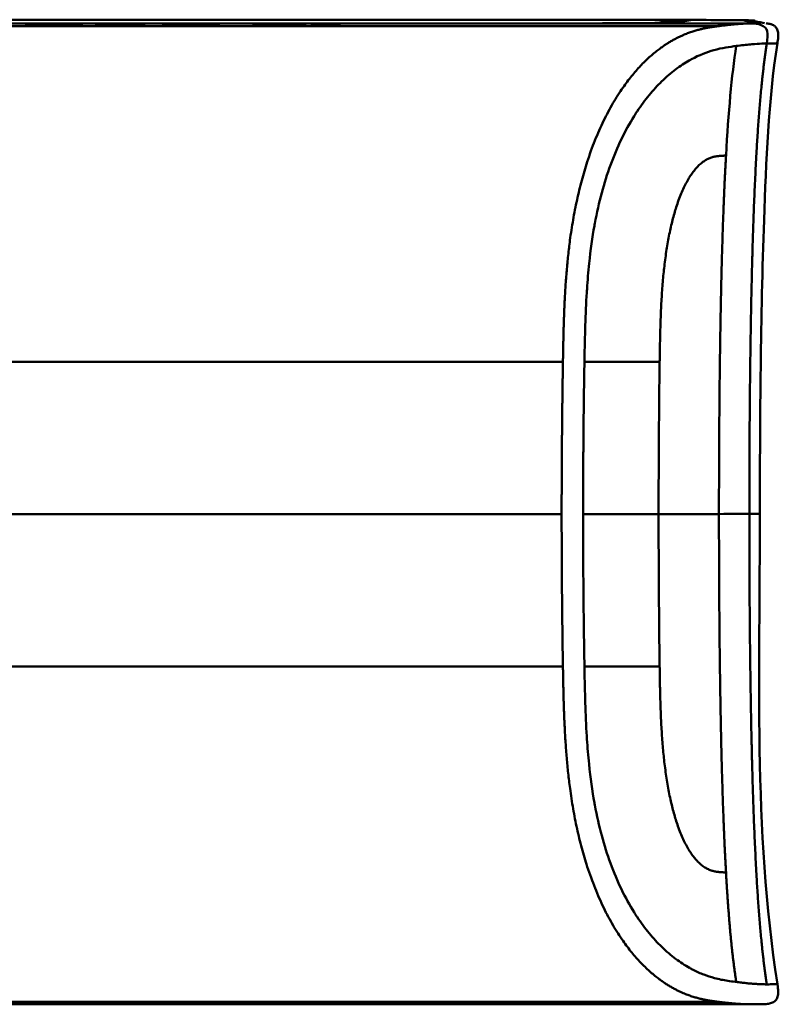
# Model space of a CAD drawing. Header units: millimetres. Extents: x 20 to 833, y 20 to 574.
# Tile 14 of 17: x 431 to 454, y 379 to 409. Entities that reach past the tile are written whole.
import ezdxf

# ---------------------------------------------------------------- set-up
doc = ezdxf.new("R2010")
doc.units = ezdxf.units.MM
doc.header["$LTSCALE"] = 2
doc.layers.add('Sichtbare Kanten(DIN)', color=7, linetype='Continuous', lineweight=50)
doc.layers.add('Sichtbare tangentiale Kanten(DIN)', color=7, linetype='Continuous', lineweight=50)

msp = doc.modelspace()

# ---------------------------------------------------------------- linework, layer by layer
at = {"layer": 'Sichtbare Kanten(DIN)'}
for p, q in [((412.507, 409.01), (441.969, 409.01)), ((431.899, 408.983), (431.892, 408.983)), ((433.153, 408.982), (433.153, 408.986)), ((433.153, 408.986), (434.645, 408.986)), ((433.153, 408.986), (433.153, 408.982)), ((434.367, 408.982), (433.153, 408.982)), ((434.367, 408.971), (434.367, 408.982)), ((434.367, 408.982), (434.367, 408.952)), ((434.645, 408.986), (434.644, 408.952)), ((435.228, 408.952), (435.23, 408.986)), ((435.23, 408.986), (435.508, 408.986)), ((435.23, 408.986), (435.23, 408.952)), ((435.508, 408.986), (435.507, 408.971)), ((436.655, 408.971), (436.656, 408.986)), ((436.656, 408.986), (436.934, 408.986)), ((436.656, 408.986), (436.656, 408.952)), ((436.934, 408.986), (436.932, 408.952)), ((437.996, 408.951), (437.998, 408.987)), ((437.998, 408.987), (439.571, 408.993)), ((437.998, 408.987), (437.998, 408.951)), ((439.571, 408.993), (439.568, 408.946)), ((439.779, 408.951), (439.781, 408.987)), ((439.781, 408.987), (440.622, 408.987)), ((439.781, 408.987), (439.781, 408.951)), ((440.622, 408.987), (440.621, 408.951)), ((452.223, 409.01), (452.223, 408.929)), ((412.507, 408.929), (452.223, 408.929)), ((431.042, 408.952), (431.043, 408.972)), ((431.32, 408.952), (431.042, 408.952)), ((431.321, 408.972), (431.32, 408.952)), ((432.468, 408.952), (432.469, 408.972)), ((432.746, 408.952), (432.468, 408.952)), ((432.469, 408.972), (432.469, 408.952)), ((432.746, 408.972), (432.746, 408.952)), ((433.166, 408.952), (433.167, 408.956)), ((434.644, 408.952), (433.166, 408.952)), ((433.167, 408.956), (434.366, 408.956)), ((433.167, 408.956), (433.167, 408.952)), ((433.3, 408.967), (433.3, 408.971)), ((433.3, 408.971), (434.367, 408.971)), ((433.3, 408.971), (433.3, 408.967)), ((434.366, 408.967), (433.3, 408.967)), ((434.366, 408.956), (434.366, 408.967)), ((434.366, 408.967), (434.366, 408.952)), ((434.366, 408.956), (434.366, 408.952)), ((434.367, 408.971), (434.367, 408.952)), ((435.506, 408.952), (435.228, 408.952)), ((435.507, 408.967), (435.506, 408.952)), ((435.507, 408.971), (436.655, 408.971)), ((435.507, 408.971), (435.507, 408.967)), ((436.655, 408.967), (435.507, 408.967)), ((436.654, 408.952), (436.655, 408.967)), ((436.932, 408.952), (436.654, 408.952)), ((436.655, 408.971), (436.655, 408.952)), ((436.655, 408.967), (436.655, 408.952)), ((439.568, 408.946), (437.996, 408.951)), ((440.621, 408.951), (439.779, 408.951)), ((412.507, 379.01), (453.158, 379.01)), ((431.043, 379.04), (431.32, 379.04)), ((431.32, 379.04), (431.32, 379.021)), ((432.464, 379.021), (432.464, 379.04)), ((432.464, 379.04), (432.741, 379.04)), ((433.305, 379.037), (433.305, 379.025)), ((433.43, 379.039), (433.43, 379.03)), ((433.435, 379.03), (433.435, 379.023)), ((433.551, 379.027), (433.563, 379.027)), ((433.622, 379.035), (433.609, 379.035)), ((433.622, 379.04), (433.622, 379.035)), ((433.839, 379.022), (433.839, 379.025)), ((434.292, 379.023), (434.292, 379.02)), ((434.379, 379.023), (434.379, 379.017)), ((434.527, 379.038), (434.527, 379.033)), ((435.176, 379.037), (435.176, 379.025)), ((435.301, 379.039), (435.301, 379.03)), ((435.305, 379.03), (435.305, 379.023)), ((435.421, 379.027), (435.434, 379.027)), ((435.493, 379.035), (435.48, 379.035)), ((435.493, 379.04), (435.493, 379.035)), ((435.709, 379.022), (435.709, 379.025)), ((436.162, 379.023), (436.162, 379.02)), ((436.249, 379.023), (436.249, 379.017)), ((436.397, 379.038), (436.397, 379.033)), ((437.039, 379.013), (437.039, 379.04)), ((437.039, 379.04), (438.511, 379.04)), ((438.526, 379.013), (437.039, 379.013)), ((437.316, 379.04), (437.316, 379.035)), ((438.511, 379.035), (437.316, 379.035)), ((437.316, 379.025), (437.316, 379.035)), ((437.316, 379.025), (438.379, 379.025)), ((437.316, 379.025), (437.316, 379.021)), ((437.316, 379.015), (437.316, 379.021)), ((438.379, 379.021), (437.316, 379.021)), ((437.316, 379.015), (438.526, 379.015)), ((438.379, 379.025), (438.379, 379.021)), ((438.511, 379.04), (438.511, 379.035)), ((438.526, 379.015), (438.526, 379.013)), ((439.044, 379.013), (439.044, 379.04)), ((439.044, 379.04), (440.009, 379.04)), ((439.325, 379.013), (439.044, 379.013)), ((439.325, 379.04), (439.325, 379.035)), ((439.325, 379.035), (439.325, 379.024)), ((439.325, 379.024), (439.325, 379.02)), ((439.949, 379.02), (439.325, 379.02)), ((439.325, 379.02), (439.325, 379.013)), ((439.949, 379.024), (439.949, 379.02)), ((440.242, 379.021), (440.242, 379.024)), ((440.417, 379.029), (440.417, 379.038)), ((440.505, 379.017), (440.505, 379.013)), ((440.824, 379.013), (440.505, 379.013))]:
    msp.add_line(p, q, dxfattribs=at)
for centre, major_axis, ratio, start_param, end_param in [((434.487, 408.926), (3.445, -0.046), 0.011652, 2.422783, 3.141246), ((429.296, 408.926), (3.451, 0.046), 0.011619, 6.282394, 7.000734), ((417.279, 408.701), (15.189, 0.271), 0.005024, 6.282849, 6.557782), ((435.14, 379.038), (1.913, 0.011), 0.006317, 3.429954, 3.612917), ((433.747, 379.03), (-0.322, 0), 0.012668, 0.786802, 0.914041), ((437.01, 379.038), (1.913, 0.011), 0.006317, 3.429954, 3.612917), ((435.618, 379.03), (-0.322, 0), 0.012668, 0.786802, 0.914041)]:
    msp.add_ellipse(centre, major_axis=major_axis, ratio=ratio, start_param=start_param, end_param=end_param, dxfattribs=at)
for points, knots in [([(424.303, 409.124), (426.455, 409.125), (428.606, 409.125), (433.057, 409.125), (435.371, 409.125), (439.396, 409.125), (441.141, 409.124), (444.283, 409.123), (445.72, 409.123), (448.409, 409.121), (449.635, 409.12), (451.147, 409.118), (451.624, 409.117), (452.341, 409.115), (452.581, 409.114), (452.843, 409.113), (452.912, 409.112), (453.521, 409.102), (453.259, 409.086), (453.347, 409.071), (453.397, 409.062), (453.505, 409.044), (453.563, 409.034), (453.621, 409.024)], [0.512407, 0.512407, 0.512407, 0.512407, 1.157815, 1.157815, 1.847655, 1.847655, 2.381348, 2.381348, 2.874895, 2.874895, 3.439329, 3.439329, 3.816242, 3.816242, 4.199896, 4.199896, 4.455021, 4.455021, 7.100963, 7.100963, 10.628768, 10.628768, 14.664943, 14.664943, 14.664943, 14.664943]), ([(431.892, 408.983), (431.858, 408.983), (431.823, 408.983), (431.723, 408.982), (431.659, 408.982), (431.548, 408.981), (431.502, 408.981), (431.424, 408.979), (431.395, 408.978), (431.333, 408.976), (431.321, 408.974), (431.321, 408.972)], [-0.09871822, -0.09871822, -0.09871822, -0.09871822, -0.08841169, -0.08841169, -0.06862142, -0.06862142, -0.05132957, -0.05132957, -0.03330955, -0.03330955, 0, 0, 0, 0]), ([(449.652, 409.017), (450.275, 409.019), (450.495, 409.021), (450.559, 409.022), (450.563, 409.022), (450.563, 409.022)], [0, 0, 0, 0, 0.8460742, 0.8460742, 0.976435, 0.976435, 0.976435, 0.976435]), ([(453.678, 409.015), (453.691, 409.013), (453.707, 409.01), (453.723, 409.007), (453.723, 409.007), (453.744, 409.004), (453.751, 409.003), (453.768, 408.999), (453.772, 408.998), (453.795, 408.993), (453.807, 408.996), (453.884, 408.961), (453.904, 408.951), (453.938, 408.925), (453.951, 408.915), (453.975, 408.889), (453.987, 408.874), (454.009, 408.838), (454.018, 408.818), (454.032, 408.775), (454.037, 408.752), (454.047, 408.682), (454.047, 408.633), (454.038, 408.525), (454.028, 408.465), (454.019, 408.405)], [15.955943, 15.955943, 15.955943, 15.955943, 16.900421, 16.900421, 17.423064, 17.423064, 17.597282, 17.597282, 17.655369, 17.655369, 17.714627, 17.714627, 17.729334, 17.729334, 17.736642, 17.736642, 17.743968, 17.743968, 17.751286, 17.751286, 17.758582, 17.758582, 17.773197, 17.773197, 17.791375, 17.791375, 17.791375, 17.791375]), ([(454.019, 408.405), (453.741, 406.618), (453.674, 404.803), (453.505, 400.004), (453.484, 397.009), (453.484, 394.015)], [0.000017, 0.000017, 0.000017, 0.000017, 0.542433, 0.542433, 1.440631, 1.440631, 1.440631, 1.440631]), ([(454.019, 379.625), (454.031, 379.547), (454.044, 379.468), (454.046, 379.338), (454.041, 379.286), (454.02, 379.219), (454.012, 379.199), (453.988, 379.157), (453.971, 379.135), (453.935, 379.102), (453.917, 379.089), (453.88, 379.067), (453.86, 379.058), (453.819, 379.043), (453.799, 379.038), (453.755, 379.028), (453.736, 379.025), (453.687, 379.019), (453.669, 379.018), (453.609, 379.014), (453.585, 379.014), (453.513, 379.012), (453.475, 379.012), (453.389, 379.011), (453.354, 379.011), (453.307, 379.01), (453.292, 379.01), (453.262, 379.01), (453.251, 379.01), (453.228, 379.01), (453.22, 379.01), (453.205, 379.01), (453.199, 379.01), (453.189, 379.01), (453.185, 379.01), (453.178, 379.01), (453.176, 379.01), (453.171, 379.01), (453.169, 379.01), (453.166, 379.01), (453.165, 379.01), (453.163, 379.01), (453.162, 379.01), (453.161, 379.01), (453.161, 379.01), (453.16, 379.01), (453.159, 379.01), (453.159, 379.01)], [0, 0, 0, 0, 0.0238429, 0.0238429, 0.0393955, 0.0393955, 0.0462408, 0.0462408, 0.0558464, 0.0558464, 0.06503, 0.06503, 0.0764473, 0.0764473, 0.0928504, 0.0928504, 0.1205924, 0.1205924, 0.1806779, 0.1806779, 0.3606505, 0.3606505, 0.5674756, 0.5674756, 0.6710429, 0.6710429, 0.7228589, 0.7228589, 0.7488478, 0.7488478, 0.7619546, 0.7619546, 0.7685912, 0.7685912, 0.7719697, 0.7719697, 0.7737091, 0.7737091, 0.7746217, 0.7746217, 0.7751124, 0.7751124, 0.77538, 0.77538, 0.7755233, 0.7755233, 0.7756722, 0.7756722, 0.7756722, 0.7756722]), ([(432.741, 379.04), (432.741, 379.033), (432.741, 379.027), (432.741, 379.021), (432.745, 379.019), (432.682, 379.017), (432.646, 379.016), (432.544, 379.015), (432.484, 379.014), (432.327, 379.013), (432.233, 379.013), (431.993, 379.013), (431.847, 379.013), (431.628, 379.013), (431.522, 379.013), (431.347, 379.014), (431.28, 379.014), (431.168, 379.015), (431.127, 379.016), (431.078, 379.017), (431.065, 379.018), (431.052, 379.019), (431.048, 379.019), (431.045, 379.02), (431.045, 379.02), (431.044, 379.02), (431.044, 379.021), (431.043, 379.021), (431.043, 379.021), (431.043, 379.021), (431.043, 379.021), (431.043, 379.021), (431.043, 379.021), (431.043, 379.021), (431.043, 379.021), (431.043, 379.021), (431.043, 379.021), (431.043, 379.021), (431.043, 379.021), (431.043, 379.021), (431.043, 379.021), (431.043, 379.026), (431.043, 379.032), (431.043, 379.04)], [0, 0, 0, 0, 0.1092334, 0.1092334, 0.1490232, 0.1490232, 0.1726138, 0.1726138, 0.1937378, 0.1937378, 0.2182547, 0.2182547, 0.2526067, 0.2526067, 0.2870093, 0.2870093, 0.3152043, 0.3152043, 0.3443314, 0.3443314, 0.3644971, 0.3644971, 0.3751144, 0.3751144, 0.3803766, 0.3803766, 0.3830492, 0.3830492, 0.38432, 0.38432, 0.3850207, 0.3850207, 0.3856281, 0.3856281, 0.3856453, 0.3856453, 0.3856529, 0.3856529, 0.385659, 0.385659, 0.3856615, 0.3856615, 0.5117849, 0.5117849, 0.5117849, 0.5117849]), ([(431.32, 379.04), (431.32, 379.034), (431.32, 379.03), (431.32, 379.026), (431.32, 379.024), (431.32, 379.022), (431.32, 379.021), (431.32, 379.02), (431.322, 379.02), (431.324, 379.02), (431.331, 379.019), (431.348, 379.018), (431.38, 379.017), (431.403, 379.017), (431.434, 379.016), (431.474, 379.016), (431.515, 379.015), (431.563, 379.015), (431.617, 379.015), (431.68, 379.015), (431.749, 379.015), (431.817, 379.015), (431.835, 379.015), (431.86, 379.015), (431.888, 379.015), (431.952, 379.015), (432.037, 379.015), (432.119, 379.015), (432.178, 379.015), (432.232, 379.015), (432.279, 379.016), (432.322, 379.016), (432.357, 379.016), (432.383, 379.017), (432.413, 379.017), (432.432, 379.018), (432.444, 379.018), (432.459, 379.019), (432.464, 379.02), (432.464, 379.021)], [0, 0, 0, 0, 0.0858896, 0.0858896, 0.0858896, 0.1279276, 0.1279276, 0.1279276, 0.1432993, 0.1432993, 0.1432993, 0.1836295, 0.1836295, 0.1836295, 0.21198, 0.21198, 0.21198, 0.2404515, 0.2404515, 0.2404515, 0.2735893, 0.2735893, 0.2735893, 0.2822713, 0.2822713, 0.2822713, 0.3015509, 0.3015509, 0.3015509, 0.3153228, 0.3153228, 0.3153228, 0.328077, 0.328077, 0.328077, 0.3418436, 0.3418436, 0.3418436, 0.3581502, 0.3581502, 0.3581502, 0.3581502]), ([(434.513, 379.021), (434.541, 379.021), (434.565, 379.021), (434.603, 379.02), (434.617, 379.02), (434.648, 379.018), (434.655, 379.018), (434.64, 379.016), (434.621, 379.016), (434.554, 379.015), (434.506, 379.014), (434.398, 379.014), (434.323, 379.013), (434.113, 379.013), (434.005, 379.013), (433.84, 379.013), (433.69, 379.013), (433.332, 379.013), (433.248, 379.014), (433.153, 379.014)], [0, 0, 0, 0, 0.0114915, 0.0114915, 0.0227532, 0.0227532, 0.0450369, 0.0450369, 0.0645561, 0.0645561, 0.0860667, 0.0860667, 0.1052546, 0.1052546, 0.12316, 0.12316, 0.1329562, 0.1329562, 0.1429345, 0.1429345, 0.1429345, 0.1429345]), ([(433.305, 379.025), (433.278, 379.025), (433.253, 379.025), (433.233, 379.026), (433.214, 379.026), (433.199, 379.027), (433.189, 379.027), (433.178, 379.028), (433.172, 379.028), (433.169, 379.029), (433.168, 379.029), (433.167, 379.03), (433.167, 379.03), (433.167, 379.03), (433.168, 379.031), (433.171, 379.031)], [0, 0, 0, 0, 0.01175174, 0.01175174, 0.01175174, 0.02263405, 0.02263405, 0.02263405, 0.03418298, 0.03418298, 0.03418298, 0.0383665, 0.0383665, 0.0383665, 0.0427469, 0.0427469, 0.0427469, 0.0427469]), ([(433.171, 379.031), (433.178, 379.032), (433.198, 379.034), (433.271, 379.036), (433.317, 379.037), (433.421, 379.039), (433.497, 379.039), (433.644, 379.04), (433.734, 379.041), (433.919, 379.041), (434.012, 379.041), (434.103, 379.041)], [0, 0, 0, 0, 0.0226843, 0.0226843, 0.0471214, 0.0471214, 0.0950996, 0.0950996, 0.1652353, 0.1652353, 0.2353795, 0.2353795, 0.2353795, 0.2353795]), ([(433.609, 379.035), (433.582, 379.035), (433.555, 379.034), (433.532, 379.034), (433.509, 379.034), (433.49, 379.033), (433.474, 379.033), (433.466, 379.033), (433.458, 379.032), (433.45, 379.032), (433.444, 379.032), (433.439, 379.032), (433.435, 379.031), (433.428, 379.031), (433.429, 379.03), (433.435, 379.029), (433.441, 379.029), (433.451, 379.029), (433.465, 379.028), (433.479, 379.028), (433.498, 379.027), (433.52, 379.027)], [0, 0, 0, 0, 0.00910864, 0.00910864, 0.00910864, 0.01796935, 0.01796935, 0.01796935, 0.02226226, 0.02226226, 0.02226226, 0.02577904, 0.02577904, 0.02577904, 0.03210922, 0.03210922, 0.03210922, 0.0373818, 0.0373818, 0.0373818, 0.04265759, 0.04265759, 0.04265759, 0.04265759]), ([(433.839, 379.022), (433.753, 379.022), (433.692, 379.022), (433.624, 379.022), (433.556, 379.023), (433.493, 379.023), (433.435, 379.023)], [0, 0, 0, 0, 0.02152225, 0.02152225, 0.02152225, 0.04305819, 0.04305819, 0.04305819, 0.04305819]), ([(433.563, 379.027), (433.695, 379.025), (433.893, 379.025), (434.142, 379.024), (434.226, 379.024), (434.38, 379.023), (434.454, 379.022), (434.513, 379.021)], [0, 0, 0, 0, 0.04648501, 0.04648501, 0.06986246, 0.06986246, 0.09248548, 0.09248548, 0.09248548, 0.09248548]), ([(434.527, 379.033), (434.38, 379.034), (434.244, 379.035), (434.013, 379.036), (433.935, 379.036), (433.78, 379.036), (433.693, 379.036), (433.622, 379.035)], [0, 0, 0, 0, 0.04647205, 0.04647205, 0.06998895, 0.06998895, 0.09284234, 0.09284234, 0.09284234, 0.09284234]), ([(433.837, 379.015), (433.9, 379.015), (433.963, 379.015), (434.026, 379.015), (434.099, 379.015), (434.15, 379.015), (434.183, 379.015), (434.231, 379.015), (434.269, 379.015), (434.302, 379.016), (434.326, 379.016), (434.344, 379.016), (434.357, 379.016), (434.371, 379.017), (434.378, 379.017), (434.379, 379.017)], [0, 0, 0, 0, 0.0188348, 0.0188348, 0.0188348, 0.0412232, 0.0412232, 0.0412232, 0.0734599, 0.0734599, 0.0734599, 0.0962138, 0.0962138, 0.0962138, 0.1202703, 0.1202703, 0.1202703, 0.1202703]), ([(433.98, 379.021), (433.956, 379.021), (433.933, 379.021), (433.909, 379.021), (433.908, 379.021), (433.896, 379.021), (433.885, 379.021), (433.869, 379.021), (433.851, 379.021), (433.839, 379.022)], [0, 0, 0, 0, 0.007243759, 0.007243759, 0.007243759, 0.007783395, 0.007783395, 0.007783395, 0.008527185, 0.008527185, 0.008527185, 0.008527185]), ([(434.292, 379.02), (434.255, 379.02), (434.205, 379.02), (434.15, 379.02), (434.096, 379.021), (434.044, 379.021), (433.98, 379.021)], [0, 0, 0, 0, 0.01715883, 0.01715883, 0.01715883, 0.03436624, 0.03436624, 0.03436624, 0.03436624]), ([(434.379, 379.017), (434.379, 379.018), (434.374, 379.018), (434.361, 379.019), (434.348, 379.019), (434.327, 379.019), (434.292, 379.02)], [0, 0, 0, 0, 0.01167029, 0.01167029, 0.01167029, 0.02361101, 0.02361101, 0.02361101, 0.02361101]), ([(436.383, 379.021), (436.411, 379.021), (436.435, 379.021), (436.473, 379.02), (436.488, 379.02), (436.519, 379.018), (436.526, 379.018), (436.51, 379.016), (436.492, 379.016), (436.425, 379.015), (436.377, 379.014), (436.268, 379.014), (436.193, 379.013), (435.983, 379.013), (435.876, 379.013), (435.71, 379.013), (435.56, 379.013), (435.202, 379.013), (435.118, 379.014), (435.023, 379.014)], [0, 0, 0, 0, 0.0114915, 0.0114915, 0.0227532, 0.0227532, 0.0450369, 0.0450369, 0.0645561, 0.0645561, 0.0860668, 0.0860668, 0.1052548, 0.1052548, 0.1231602, 0.1231602, 0.1329564, 0.1329564, 0.1429347, 0.1429347, 0.1429347, 0.1429347]), ([(435.176, 379.025), (435.148, 379.025), (435.124, 379.025), (435.103, 379.026), (435.084, 379.026), (435.07, 379.027), (435.059, 379.027), (435.048, 379.028), (435.042, 379.028), (435.039, 379.029), (435.038, 379.029), (435.037, 379.03), (435.037, 379.03), (435.037, 379.03), (435.038, 379.031), (435.041, 379.031)], [0, 0, 0, 0, 0.01175175, 0.01175175, 0.01175175, 0.02263408, 0.02263408, 0.02263408, 0.03418299, 0.03418299, 0.03418299, 0.0383665, 0.0383665, 0.0383665, 0.0427469, 0.0427469, 0.0427469, 0.0427469]), ([(435.041, 379.031), (435.048, 379.032), (435.068, 379.034), (435.141, 379.036), (435.188, 379.037), (435.291, 379.039), (435.367, 379.039), (435.515, 379.04), (435.604, 379.041), (435.789, 379.041), (435.882, 379.041), (435.974, 379.041)], [0, 0, 0, 0, 0.0226843, 0.0226843, 0.0471214, 0.0471214, 0.0950996, 0.0950996, 0.1652353, 0.1652353, 0.2353795, 0.2353795, 0.2353795, 0.2353795]), ([(435.48, 379.035), (435.452, 379.035), (435.426, 379.034), (435.402, 379.034), (435.379, 379.034), (435.36, 379.033), (435.344, 379.033), (435.337, 379.033), (435.328, 379.032), (435.321, 379.032), (435.314, 379.032), (435.309, 379.032), (435.305, 379.031), (435.299, 379.031), (435.299, 379.03), (435.306, 379.029), (435.311, 379.029), (435.321, 379.029), (435.336, 379.028), (435.35, 379.028), (435.368, 379.027), (435.39, 379.027)], [0, 0, 0, 0, 0.00910864, 0.00910864, 0.00910864, 0.01796935, 0.01796935, 0.01796935, 0.02226226, 0.02226226, 0.02226226, 0.02577904, 0.02577904, 0.02577904, 0.03210922, 0.03210922, 0.03210922, 0.0373818, 0.0373818, 0.0373818, 0.04265759, 0.04265759, 0.04265759, 0.04265759]), ([(435.709, 379.022), (435.623, 379.022), (435.563, 379.022), (435.495, 379.022), (435.427, 379.023), (435.363, 379.023), (435.305, 379.023)], [0, 0, 0, 0, 0.02152225, 0.02152225, 0.02152225, 0.04305819, 0.04305819, 0.04305819, 0.04305819]), ([(435.434, 379.027), (435.565, 379.025), (435.763, 379.025), (436.012, 379.024), (436.097, 379.024), (436.25, 379.023), (436.324, 379.022), (436.383, 379.021)], [0, 0, 0, 0, 0.04648501, 0.04648501, 0.06986245, 0.06986245, 0.09248547, 0.09248547, 0.09248547, 0.09248547]), ([(436.397, 379.033), (436.251, 379.034), (436.114, 379.035), (435.884, 379.036), (435.806, 379.036), (435.65, 379.036), (435.564, 379.036), (435.493, 379.035)], [0, 0, 0, 0, 0.04647205, 0.04647205, 0.06998895, 0.06998895, 0.09284234, 0.09284234, 0.09284234, 0.09284234]), ([(435.707, 379.015), (435.77, 379.015), (435.834, 379.015), (435.896, 379.015), (435.97, 379.015), (436.02, 379.015), (436.053, 379.015), (436.101, 379.015), (436.14, 379.015), (436.173, 379.016), (436.196, 379.016), (436.215, 379.016), (436.228, 379.016), (436.241, 379.017), (436.248, 379.017), (436.249, 379.017)], [0, 0, 0, 0, 0.0188348, 0.0188348, 0.0188348, 0.0412232, 0.0412232, 0.0412232, 0.0734599, 0.0734599, 0.0734599, 0.0962138, 0.0962138, 0.0962138, 0.1202703, 0.1202703, 0.1202703, 0.1202703]), ([(435.85, 379.021), (435.827, 379.021), (435.803, 379.021), (435.78, 379.021), (435.778, 379.021), (435.767, 379.021), (435.755, 379.021), (435.74, 379.021), (435.721, 379.021), (435.709, 379.022)], [0, 0, 0, 0, 0.007243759, 0.007243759, 0.007243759, 0.007783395, 0.007783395, 0.007783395, 0.008527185, 0.008527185, 0.008527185, 0.008527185]), ([(436.162, 379.02), (436.125, 379.02), (436.075, 379.02), (436.021, 379.02), (435.966, 379.021), (435.914, 379.021), (435.85, 379.021)], [0, 0, 0, 0, 0.01715883, 0.01715883, 0.01715883, 0.03436624, 0.03436624, 0.03436624, 0.03436624]), ([(436.249, 379.017), (436.249, 379.018), (436.245, 379.018), (436.232, 379.019), (436.219, 379.019), (436.198, 379.019), (436.162, 379.02)], [0, 0, 0, 0, 0.01167029, 0.01167029, 0.01167029, 0.02361101, 0.02361101, 0.02361101, 0.02361101]), ([(440.505, 379.013), (440.412, 379.014), (440.32, 379.015), (440.135, 379.017), (440.042, 379.019), (439.949, 379.02)], [-0.1005752, -0.1005752, -0.1005752, -0.1005752, -0.0502881, -0.0502881, -0.000001, -0.000001, -0.000001, -0.000001]), ([(440.009, 379.04), (440.084, 379.04), (440.16, 379.04), (440.233, 379.04), (440.306, 379.039), (440.376, 379.039), (440.439, 379.038), (440.493, 379.037), (440.54, 379.036), (440.577, 379.035), (440.619, 379.034), (440.646, 379.033), (440.66, 379.031), (440.669, 379.03), (440.673, 379.03), (440.673, 379.029), (440.673, 379.028), (440.67, 379.027), (440.643, 379.026), (440.621, 379.025), (440.587, 379.024), (440.539, 379.023), (440.502, 379.023), (440.458, 379.022), (440.41, 379.022), (440.358, 379.021), (440.301, 379.021), (440.242, 379.021)], [0, 0, 0, 0, 0.0225711, 0.0225711, 0.0225711, 0.0454923, 0.0454923, 0.0454923, 0.0656128, 0.0656128, 0.0656128, 0.088775, 0.088775, 0.088775, 0.1028625, 0.1028625, 0.1028625, 0.1164275, 0.1164275, 0.1164275, 0.1276054, 0.1276054, 0.1276054, 0.1362092, 0.1362092, 0.1362092, 0.1454311, 0.1454311, 0.1454311, 0.1454311]), ([(440.242, 379.021), (440.339, 379.019), (440.436, 379.018), (440.63, 379.015), (440.727, 379.014), (440.824, 379.013)], [-0.1052572, -0.1052572, -0.1052572, -0.1052572, -0.0526291, -0.0526291, -0.000001, -0.000001, -0.000001, -0.000001])]:
    msp.add_open_spline(points, degree=3, knots=knots, dxfattribs=at)
for points, degree in [([(441.997, 409.01), (441.991, 409.01), (441.986, 409.01), (441.98, 409.01), (441.974, 409.01), (441.969, 409.01)], 5), ([(449.753, 409.017), (449.592, 409.016), (449.246, 409.015), (448.676, 409.014), (447.806, 409.013), (446.549, 409.012), (445.105, 409.011), (443.863, 409.01), (442.9, 409.01), (442.303, 409.01), (441.997, 409.01)], 5), ([(450.399, 409.02), (450.4, 409.021), (450.4, 409.021), (450.4, 409.021)], 3), ([(453.484, 394.015), (453.484, 389.215), (453.28, 384.368), (454.019, 379.626)], 3), ([(454.019, 379.626), (454.019, 379.626), (454.019, 379.626), (454.019, 379.625)], 3), ([(433.153, 379.014), (433.174, 379.015), (433.195, 379.015), (433.216, 379.016)], 3), ([(434.103, 379.041), (434.114, 379.041), (434.125, 379.041), (434.135, 379.041)], 3), ([(434.6, 379.038), (434.576, 379.036), (434.551, 379.035), (434.527, 379.033)], 3), ([(435.023, 379.014), (435.044, 379.015), (435.065, 379.015), (435.086, 379.016)], 3), ([(435.974, 379.041), (435.984, 379.041), (435.995, 379.041), (436.006, 379.041)], 3), ([(436.471, 379.038), (436.446, 379.036), (436.422, 379.035), (436.397, 379.033)], 3), ([(453.158, 379.01), (453.158, 379.01), (453.158, 379.01), (453.158, 379.01), (453.159, 379.01), (453.159, 379.01)], 5)]:
    msp.add_open_spline(points, degree=degree, dxfattribs=at)
for points, weights, knots in [([(433.216, 379.016), (433.296, 379.016), (433.372, 379.015), (433.445, 379.015), (433.486, 379.015), (433.526, 379.015), (433.566, 379.015), (433.607, 379.015), (433.648, 379.015), (433.689, 379.015), (433.726, 379.015), (433.763, 379.015), (433.8, 379.015), (433.813, 379.015), (433.825, 379.015), (433.837, 379.015)], [1, 1.00798459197, 1.00798459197, 1, 1.00194930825, 1.00194930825, 1, 1.00189086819, 1.00189086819, 1, 1, 1, 1, 1.00147352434, 1.00147352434, 1], [0, 0, 0, 0, 0.02429045, 0.02429045, 0.02429045, 0.03732361, 0.03732361, 0.03732361, 0.05061544, 0.05061544, 0.05061544, 0.06177209, 0.06177209, 0.06177209, 0.06549098, 0.06549098, 0.06549098, 0.06549098]), ([(434.135, 379.041), (434.196, 379.04), (434.255, 379.04), (434.311, 379.04), (434.37, 379.04), (434.427, 379.039), (434.481, 379.039), (434.517, 379.039), (434.552, 379.038), (434.586, 379.038), (434.591, 379.038), (434.596, 379.038), (434.6, 379.038)], [1, 0.999971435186, 0.999971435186, 1, 0.999946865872, 0.999946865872, 1, 0.999474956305, 0.999474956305, 1, 1, 1, 1], [0, 0, 0, 0, 0.01792662, 0.01792662, 0.01792662, 0.0358754, 0.0358754, 0.0358754, 0.04736768, 0.04736768, 0.04736768, 0.04890663, 0.04890663, 0.04890663, 0.04890663]), ([(435.086, 379.016), (435.167, 379.016), (435.242, 379.015), (435.316, 379.015), (435.356, 379.015), (435.396, 379.015), (435.436, 379.015), (435.477, 379.015), (435.518, 379.015), (435.56, 379.015), (435.597, 379.015), (435.633, 379.015), (435.67, 379.015), (435.683, 379.015), (435.695, 379.015), (435.707, 379.015)], [1, 1.00798459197, 1.00798459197, 1, 1.00194930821, 1.00194930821, 1, 1.00189086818, 1.00189086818, 1, 1, 1, 1, 1.00147352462, 1.00147352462, 1], [0, 0, 0, 0, 0.02429045, 0.02429045, 0.02429045, 0.03732361, 0.03732361, 0.03732361, 0.05061544, 0.05061544, 0.05061544, 0.06177209, 0.06177209, 0.06177209, 0.06549098, 0.06549098, 0.06549098, 0.06549098]), ([(436.006, 379.041), (436.067, 379.04), (436.125, 379.04), (436.181, 379.04), (436.241, 379.04), (436.298, 379.039), (436.352, 379.039), (436.387, 379.039), (436.422, 379.038), (436.457, 379.038), (436.461, 379.038), (436.466, 379.038), (436.471, 379.038)], [1, 0.999971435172, 0.999971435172, 1, 0.999946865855, 0.999946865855, 1, 0.999474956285, 0.999474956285, 1, 1, 1, 1], [0, 0, 0, 0, 0.01792662, 0.01792662, 0.01792662, 0.0358754, 0.0358754, 0.0358754, 0.04736768, 0.04736768, 0.04736768, 0.04890663, 0.04890663, 0.04890663, 0.04890663]), ([(440.417, 379.029), (440.417, 379.03), (440.406, 379.031), (440.386, 379.031), (440.375, 379.032), (440.361, 379.032), (440.344, 379.033), (440.327, 379.033), (440.307, 379.033), (440.284, 379.034), (440.263, 379.034), (440.24, 379.034), (440.215, 379.034), (440.191, 379.035), (440.165, 379.035), (440.138, 379.035), (440.089, 379.035), (440.036, 379.035), (439.977, 379.035), (439.76, 379.035), (439.542, 379.035), (439.325, 379.035)], [1, 0.99534372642, 0.99534372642, 1, 0.998494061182, 0.998494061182, 1, 0.998460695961, 0.998460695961, 1, 0.998657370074, 0.998657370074, 1, 0.998874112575, 0.998874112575, 1, 0.996743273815, 0.996743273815, 1, 1, 1, 1], [0, 0, 0, 0, 0.0167499, 0.0167499, 0.0167499, 0.0259531, 0.0259531, 0.0259531, 0.0351695, 0.0351695, 0.0351695, 0.0438009, 0.0438009, 0.0438009, 0.0518097, 0.0518097, 0.0518097, 0.065886, 0.065886, 0.065886, 0.1311352, 0.1311352, 0.1311352, 0.1311352]), ([(439.325, 379.024), (439.542, 379.024), (439.76, 379.024), (439.977, 379.024), (440.012, 379.024), (440.045, 379.024), (440.076, 379.024), (440.111, 379.024), (440.143, 379.024), (440.173, 379.024), (440.207, 379.024), (440.237, 379.024), (440.264, 379.024), (440.294, 379.025), (440.319, 379.025), (440.341, 379.025), (440.368, 379.026), (440.387, 379.026), (440.4, 379.027), (440.411, 379.027), (440.417, 379.028), (440.417, 379.029)], [1, 1, 1, 1, 0.99849745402, 0.99849745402, 1, 0.998977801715, 0.998977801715, 1, 0.999210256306, 0.999210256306, 1, 0.999393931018, 0.999393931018, 1, 0.999355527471, 0.999355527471, 1, 0.999661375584, 0.999661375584, 1], [0, 0, 0, 0, 0.0652493, 0.0652493, 0.0652493, 0.0751466, 0.0751466, 0.0751466, 0.0849511, 0.0849511, 0.0849511, 0.0950243, 0.0950243, 0.0950243, 0.1051429, 0.1051429, 0.1051429, 0.1194039, 0.1194039, 0.1194039, 0.1309839, 0.1309839, 0.1309839, 0.1309839])]:
    msp.add_rational_spline(points, weights, degree=3, knots=knots, dxfattribs=at)
at = {"layer": 'Sichtbare tangentiale Kanten(DIN)'}
for p, q in [((441.997, 409.01), (412.507, 409.01)), ((431.895, 408.987), (431.895, 408.983)), ((441.997, 409.01), (452.223, 409.01)), ((451.364, 409.109), (450.877, 409.029)), ((451.364, 409.109), (451.364, 409.109)), ((452.223, 409.01), (453.173, 409.01)), ((431.043, 408.972), (431.043, 408.952)), ((432.469, 408.972), (432.469, 408.952)), ((453.696, 408.4), (453.695, 408.4)), ((412.507, 398.657), (447.459, 398.657)), ((450.417, 398.661), (450.417, 398.669)), ((447.419, 393.999), (427.45, 393.999)), ((412.507, 389.341), (447.459, 389.341)), ((450.417, 389.345), (450.417, 389.336)), ((412.507, 379.084), (452.224, 379.084)), ((433.609, 379.04), (433.609, 379.035)), ((433.98, 379.025), (433.98, 379.021)), ((435.48, 379.04), (435.48, 379.035)), ((435.85, 379.025), (435.85, 379.021))]:
    msp.add_line(p, q, dxfattribs=at)
for centre, major_axis, start_param, end_param in [((450.693, 393.443), (-0.016, 10.727), 1.062808, 1.518586), ((450.693, 394.562), (-0.016, -10.727), 4.764649, 5.220365)]:
    msp.add_ellipse(centre, major_axis=major_axis, ratio=0.028644, start_param=start_param, end_param=end_param, dxfattribs=at)
for points, degree, knots in [([(418.217, 409.125), (418.298, 409.125), (418.38, 409.125), (418.461, 409.125), (418.618, 409.125), (418.776, 409.125), (418.935, 409.125), (419.253, 409.125), (419.579, 409.125), (419.905, 409.125), (420.232, 409.125), (420.558, 409.125), (420.883, 409.125), (421.208, 409.125), (421.531, 409.125), (421.848, 409.125), (422.166, 409.125), (422.478, 409.125), (422.785, 409.125), (423.092, 409.125), (423.394, 409.125), (423.693, 409.125), (423.992, 409.125), (424.287, 409.125), (424.581, 409.125), (424.875, 409.125), (425.169, 409.125), (425.463, 409.125), (425.757, 409.125), (426.051, 409.125), (426.348, 409.125), (426.645, 409.125), (426.943, 409.125), (427.243, 409.125), (427.543, 409.125), (427.845, 409.125), (428.147, 409.125), (428.45, 409.125), (428.753, 409.125), (429.057, 409.125), (432.637, 409.125), (436.073, 409.125), (439.535, 409.125), (441.948, 409.124), (444.344, 409.123), (446.321, 409.122), (448.642, 409.121), (450.381, 409.119), (451.437, 409.117), (452.422, 409.115), (452.784, 409.113), (452.894, 409.112), (452.985, 409.11), (452.955, 409.108), (452.965, 409.107), (453.01, 409.099), (453.052, 409.092), (453.096, 409.085), (453.168, 409.072), (453.241, 409.06), (453.313, 409.048), (453.349, 409.042), (453.386, 409.036), (453.422, 409.029), (453.44, 409.026), (453.458, 409.023), (453.476, 409.02), (453.488, 409.018), (453.525, 409.016), (453.496, 409.015), (453.478, 409.013), (453.428, 409.012), (453.292, 409.011), (453.261, 409.011), (453.225, 409.011), (453.183, 409.01)], 3, [0.394421, 0.394421, 0.394421, 0.394421, 0.418434, 0.418434, 0.418434, 0.464647, 0.464647, 0.464647, 0.557073, 0.557073, 0.557073, 0.649499, 0.649499, 0.649499, 0.741925, 0.741925, 0.741925, 0.834351, 0.834351, 0.834351, 0.926776, 0.926776, 0.926776, 1.019202, 1.019202, 1.019202, 1.111628, 1.111628, 1.111628, 1.204054, 1.204054, 1.204054, 1.29648, 1.29648, 1.29648, 1.388905, 1.388905, 1.388905, 1.481331, 1.481331, 1.481331, 2.571552, 2.571552, 2.571552, 3.331424, 3.331424, 3.331424, 4.2235, 4.2235, 4.2235, 5.055186, 5.055186, 5.055186, 5.737675, 5.737675, 5.737675, 8.775646, 8.775646, 8.775646, 13.850256, 13.850256, 13.850256, 16.38756, 16.38756, 16.38756, 17.656213, 17.656213, 17.656213, 18.455338, 18.455338, 18.455338, 18.924865, 18.924865, 18.924865, 19.034762, 19.034762, 19.034762, 19.034762]), ([(450.877, 409.029), (450.86, 409.026), (450.864, 409.023), (450.523, 409.021), (450.366, 409.019), (450.133, 409.018), (449.753, 409.017)], 3, [0, 0, 0, 0, 0.684839, 0.684839, 0.684839, 1, 1, 1, 1]), ([(453.175, 409.01), (453.153, 409.01), (453.125, 409.01), (453.071, 409.008), (453.042, 409.007), (452.981, 409.004), (452.949, 409.002), (452.88, 408.998), (452.844, 408.995), (452.768, 408.989), (452.728, 408.985), (452.645, 408.977), (452.601, 408.973), (452.51, 408.963), (452.463, 408.958), (452.364, 408.946), (452.312, 408.94), (452.247, 408.932), (452.235, 408.93), (452.223, 408.929)], 3, [0, 0, 0, 0, 0.0622178, 0.0622178, 0.1250937, 0.1250937, 0.1879696, 0.1879696, 0.2508455, 0.2508455, 0.3137214, 0.3137214, 0.3765973, 0.3765973, 0.4394731, 0.4394731, 0.502349, 0.502349, 0.5158954, 0.5158954, 0.5158954, 0.5158954]), ([(453.183, 409.01), (453.446, 409.01), (453.657, 408.961), (453.707, 408.773), (453.735, 408.672), (453.718, 408.542), (453.696, 408.4)], 3, [0, 0, 0, 0, 0.650419, 0.650419, 0.650419, 1, 1, 1, 1]), ([(452.223, 408.929), (452.223, 408.929), (452.109, 408.914), (451.864, 408.882), (451.462, 408.804), (450.858, 408.589), (449.969, 407.968), (449.051, 406.855), (448.232, 405.174), (447.696, 403.07), (447.528, 401.294), (447.482, 399.972), (447.466, 399.099), (447.459, 398.661), (447.459, 398.657)], 5, [0, 0, 0, 0, 0, 0, 0.000234, 0.217926, 0.435619, 0.653311, 0.871004, 1.088696, 1.306388, 1.524081, 1.741773, 1.743874, 1.743874, 1.743874, 1.743874, 1.743874, 1.743874]), ([(453.695, 408.4), (453.693, 408.4), (453.691, 408.4), (453.689, 408.4), (453.662, 408.4), (453.632, 408.399), (453.602, 408.398), (453.524, 408.396), (453.426, 408.39), (453.315, 408.381), (453.305, 408.38), (453.295, 408.379), (453.285, 408.378), (453.256, 408.376), (453.225, 408.373), (453.194, 408.37), (453.068, 408.358), (452.924, 408.341), (452.76, 408.321)], 3, [0, 0, 0, 0, 0.0053162, 0.0053162, 0.0053162, 0.0755048, 0.0755048, 0.0755048, 0.2568405, 0.2568405, 0.2568405, 0.2725259, 0.2725259, 0.2725259, 0.3194664, 0.3194664, 0.3194664, 0.5075707, 0.5075707, 0.5075707, 0.5075707]), ([(454.019, 408.405), (454.019, 408.405), (454.019, 408.405), (454.018, 408.404), (454.018, 408.404), (454.018, 408.404), (454.018, 408.404), (454.016, 408.404), (454.013, 408.404), (454.008, 408.404), (454.003, 408.403), (453.996, 408.403), (453.987, 408.403), (453.977, 408.402), (453.964, 408.402), (453.949, 408.402), (453.944, 408.402), (453.939, 408.402), (453.934, 408.402), (453.921, 408.401), (453.906, 408.401), (453.89, 408.401), (453.866, 408.401), (453.839, 408.401), (453.807, 408.4), (453.774, 408.4), (453.737, 408.4), (453.696, 408.4)], 3, [0.1699229, 0.1699229, 0.1699229, 0.1699229, 0.2201433, 0.2201433, 0.2201433, 0.2290985, 0.2290985, 0.2290985, 0.3299892, 0.3299892, 0.3299892, 0.4391613, 0.4391613, 0.4391613, 0.5480388, 0.5480388, 0.5480388, 0.5800984, 0.5800984, 0.5800984, 0.6576871, 0.6576871, 0.6576871, 0.7681813, 0.7681813, 0.7681813, 0.8792555, 0.8792555, 0.8792555, 0.8792555]), ([(452.76, 408.321), (452.56, 408.295), (452.33, 408.265), (452.076, 408.193), (451.863, 408.134), (451.634, 408.047), (451.388, 407.914), (451.367, 407.903), (451.346, 407.891), (451.325, 407.879), (451.187, 407.801), (451.045, 407.709), (450.904, 407.602), (450.762, 407.496), (450.622, 407.376), (450.477, 407.235), (450.351, 407.111), (450.221, 406.971), (450.095, 406.817), (449.969, 406.664), (449.846, 406.498), (449.727, 406.318), (449.696, 406.27), (449.664, 406.221), (449.633, 406.171), (449.498, 405.955), (449.368, 405.721), (449.247, 405.471), (449.126, 405.22), (449.014, 404.953), (448.912, 404.674), (448.814, 404.405), (448.725, 404.124), (448.646, 403.83), (448.567, 403.535), (448.496, 403.226), (448.435, 402.893), (448.43, 402.869), (448.426, 402.846), (448.422, 402.824), (448.358, 402.47), (448.304, 402.086), (448.261, 401.673), (448.233, 401.408), (448.212, 401.155), (448.195, 400.886), (448.192, 400.851), (448.19, 400.818), (448.188, 400.786), (448.167, 400.458), (448.152, 400.121), (448.141, 399.769), (448.13, 399.417), (448.124, 399.153), (448.116, 398.657)], 3, [0, 0, 0, 0, 0.230762, 0.230762, 0.230762, 0.423227, 0.423227, 0.423227, 0.439515, 0.439515, 0.439515, 0.543734, 0.543734, 0.543734, 0.647952, 0.647952, 0.647952, 0.739173, 0.739173, 0.739173, 0.830393, 0.830393, 0.830393, 0.854195, 0.854195, 0.854195, 0.956483, 0.956483, 0.956483, 1.058772, 1.058772, 1.058772, 1.157514, 1.157514, 1.157514, 1.256255, 1.256255, 1.256255, 1.263482, 1.263482, 1.263482, 1.383867, 1.383867, 1.383867, 1.461303, 1.461303, 1.461303, 1.471606, 1.471606, 1.471606, 1.578168, 1.578168, 1.578168, 1.684731, 1.684731, 1.684731, 1.684731]), ([(450.417, 398.669), (450.425, 399.194), (450.448, 400.575), (450.552, 402.105), (450.931, 403.914), (451.559, 404.786), (451.999, 404.964), (452.258, 404.955), (452.447, 404.972)], 5, [0, 0, 0, 0, 0, 0, 0.2491944, 0.4991944, 0.7491944, 0.9991944, 0.9991944, 0.9991944, 0.9991944, 0.9991944, 0.9991944]), ([(447.459, 398.657), (447.459, 398.657), (447.457, 398.541), (447.453, 398.309), (447.447, 397.961), (447.441, 397.489), (447.434, 396.911), (447.429, 396.327), (447.424, 395.747), (447.421, 395.163), (447.42, 394.698), (447.419, 394.348), (447.419, 394.115), (447.419, 393.999)], 5, [0, 0, 0, 0, 0, 0, 0.00002, 0.0581515, 0.116283, 0.1744144, 0.2325459, 0.2906774, 0.3488089, 0.4069404, 0.465034, 0.465034, 0.465034, 0.465034, 0.465034, 0.465034]), ([(448.116, 398.657), (448.409, 398.658), (448.882, 398.658), (449.312, 398.659), (449.717, 398.66), (450.084, 398.66), (450.417, 398.661)], 3, [0, 0, 0, 0, 0.461945, 0.461945, 0.461945, 0.8961195, 0.8961195, 0.8961195, 0.8961195]), ([(447.419, 393.999), (447.419, 393.805), (447.419, 393.611), (447.42, 393.417), (447.42, 393.222), (447.421, 393.028), (447.422, 392.834), (447.422, 392.64), (447.423, 392.446), (447.425, 392.252), (447.426, 392.058), (447.427, 391.864), (447.429, 391.67), (447.431, 391.476), (447.432, 391.282), (447.435, 391.088), (447.437, 390.894), (447.439, 390.701), (447.441, 390.506), (447.444, 390.312), (447.446, 390.116), (447.449, 389.922), (447.452, 389.728), (447.455, 389.534), (447.459, 389.341)], 3, [0.000019, 0.000019, 0.000019, 0.000019, 0.0581611, 0.0581611, 0.0581611, 0.1162844, 0.1162844, 0.1162844, 0.1744076, 0.1744076, 0.1744076, 0.2325309, 0.2325309, 0.2325309, 0.2906542, 0.2906542, 0.2906542, 0.3487774, 0.3487774, 0.3487774, 0.4069007, 0.4069007, 0.4069007, 0.4650424, 0.4650424, 0.4650424, 0.4650424]), ([(450.386, 394.002), (450.181, 394.002), (450.027, 394.002), (449.831, 394.002), (449.635, 394.001), (449.434, 394.001), (449.231, 394.001), (449.18, 394.001), (449.129, 394.001), (449.078, 394.001), (448.926, 394), (448.774, 394), (448.626, 394), (448.602, 394), (448.577, 394), (448.553, 394), (448.529, 394), (448.505, 394), (448.481, 394), (448.361, 393.999), (448.245, 393.999), (448.137, 393.999), (448.116, 393.999), (448.095, 393.999), (448.075, 393.999)], 3, [0, 0, 0, 0, 0.1300988, 0.1300988, 0.1300988, 0.2601975, 0.2601975, 0.2601975, 0.2927222, 0.2927222, 0.2927222, 0.3902963, 0.3902963, 0.3902963, 0.4065586, 0.4065586, 0.4065586, 0.422821, 0.422821, 0.422821, 0.5041327, 0.5041327, 0.5041327, 0.5203951, 0.5203951, 0.5203951, 0.5203951]), ([(448.075, 393.999), (448.075, 393.805), (448.076, 393.611), (448.076, 393.418), (448.078, 392.454), (448.085, 391.488), (448.098, 390.515), (448.101, 390.32), (448.103, 390.127), (448.106, 389.94), (448.109, 389.754), (448.112, 389.563), (448.116, 389.363), (448.116, 389.356), (448.116, 389.349), (448.116, 389.342)], 3, [0, 0, 0, 0, 0.0579521, 0.0579521, 0.0579521, 0.3477131, 0.3477131, 0.3477131, 0.4058533, 0.4058533, 0.4058533, 0.4636935, 0.4636935, 0.4636935, 0.4658128, 0.4658128, 0.4658128, 0.4658128]), ([(453.161, 394.01), (453.316, 394.011), (453.405, 394.012), (453.449, 394.013), (453.478, 394.014), (453.485, 394.014), (453.485, 394.015)], 3, [0, 0, 0, 0, 0.4403832, 0.4403832, 0.4403832, 0.7212637, 0.7212637, 0.7212637, 0.7212637]), ([(447.459, 389.341), (447.459, 389.337), (447.466, 388.899), (447.482, 388.026), (447.529, 386.702), (447.696, 384.928), (448.232, 382.822), (449.054, 381.142), (449.97, 380.036), (450.86, 379.415), (451.474, 379.203), (451.873, 379.129), (452.111, 379.098), (452.224, 379.084)], 5, [0, 0, 0, 0, 0, 0, 0.002102, 0.219803, 0.437505, 0.655206, 0.872907, 1.090608, 1.308309, 1.52601, 1.743633, 1.743633, 1.743633, 1.743633, 1.743633, 1.743633]), ([(448.116, 389.342), (448.409, 389.342), (448.882, 389.343), (449.312, 389.343), (449.716, 389.344), (450.084, 389.344), (450.417, 389.345)], 3, [0, 0, 0, 0, 0.4619377, 0.4619377, 0.4619377, 0.8961211, 0.8961211, 0.8961211, 0.8961211]), ([(452.76, 379.692), (452.749, 379.694), (452.737, 379.695), (452.725, 379.697), (452.652, 379.706), (452.576, 379.716), (452.498, 379.728), (452.372, 379.748), (452.239, 379.773), (452.091, 379.814), (451.989, 379.841), (451.882, 379.875), (451.773, 379.917), (451.665, 379.958), (451.556, 380.006), (451.444, 380.064), (451.407, 380.083), (451.368, 380.104), (451.329, 380.126), (451.191, 380.203), (451.048, 380.295), (450.906, 380.402), (450.764, 380.508), (450.623, 380.628), (450.479, 380.768), (450.352, 380.891), (450.222, 381.031), (450.096, 381.185), (449.969, 381.339), (449.847, 381.504), (449.727, 381.685), (449.696, 381.731), (449.665, 381.779), (449.635, 381.828), (449.5, 382.043), (449.37, 382.277), (449.249, 382.527), (449.128, 382.777), (449.015, 383.044), (448.913, 383.323), (448.814, 383.593), (448.726, 383.874), (448.646, 384.168), (448.567, 384.463), (448.496, 384.773), (448.435, 385.106), (448.43, 385.13), (448.426, 385.153), (448.422, 385.173), (448.357, 385.537), (448.302, 385.931), (448.258, 386.356), (448.231, 386.615), (448.211, 386.862), (448.194, 387.123), (448.192, 387.155), (448.19, 387.184), (448.188, 387.212), (448.167, 387.54), (448.153, 387.877), (448.141, 388.229), (448.13, 388.582), (448.124, 388.845), (448.116, 389.342)], 3, [0, 0, 0, 0, 0.013527, 0.013527, 0.013527, 0.095792, 0.095792, 0.095792, 0.227559, 0.227559, 0.227559, 0.318199, 0.318199, 0.318199, 0.408838, 0.408838, 0.408838, 0.438587, 0.438587, 0.438587, 0.543091, 0.543091, 0.543091, 0.647595, 0.647595, 0.647595, 0.739004, 0.739004, 0.739004, 0.830413, 0.830413, 0.830413, 0.853725, 0.853725, 0.853725, 0.956085, 0.956085, 0.956085, 1.058446, 1.058446, 1.058446, 1.157356, 1.157356, 1.157356, 1.256266, 1.256266, 1.256266, 1.263312, 1.263312, 1.263312, 1.386941, 1.386941, 1.386941, 1.462444, 1.462444, 1.462444, 1.471505, 1.471505, 1.471505, 1.578132, 1.578132, 1.578132, 1.68476, 1.68476, 1.68476, 1.68476]), ([(450.417, 389.336), (450.425, 388.8), (450.448, 387.438), (450.551, 385.899), (450.932, 384.092), (451.558, 383.223), (452.001, 383.046), (452.307, 383.052), (452.447, 383.041)], 5, [0, 0, 0, 0, 0, 0, 0.2492, 0.4992, 0.7492, 0.9992, 0.9992, 0.9992, 0.9992, 0.9992, 0.9992]), ([(453.695, 379.62), (453.693, 379.62), (453.691, 379.62), (453.689, 379.62), (453.664, 379.62), (453.638, 379.62), (453.611, 379.621), (453.583, 379.621), (453.554, 379.622), (453.523, 379.623), (453.492, 379.625), (453.459, 379.626), (453.425, 379.628), (453.412, 379.629), (453.399, 379.63), (453.385, 379.631), (453.362, 379.632), (453.339, 379.634), (453.315, 379.635), (453.276, 379.638), (453.236, 379.642), (453.194, 379.645), (453.152, 379.649), (453.108, 379.653), (453.061, 379.658), (453.015, 379.663), (452.967, 379.668), (452.917, 379.674), (452.867, 379.679), (452.815, 379.686), (452.76, 379.692)], 3, [0, 0, 0, 0, 0.005938, 0.005938, 0.005938, 0.068767, 0.068767, 0.068767, 0.1314145, 0.1314145, 0.1314145, 0.1940469, 0.1940469, 0.1940469, 0.2177013, 0.2177013, 0.2177013, 0.256742, 0.256742, 0.256742, 0.3195011, 0.3195011, 0.3195011, 0.3822317, 0.3822317, 0.3822317, 0.4449585, 0.4449585, 0.4449585, 0.5075707, 0.5075707, 0.5075707, 0.5075707]), ([(454.019, 379.625), (454.019, 379.625), (454.019, 379.625), (454.018, 379.625), (454.018, 379.625), (454.018, 379.625), (454.018, 379.625), (454.016, 379.625), (454.013, 379.625), (454.008, 379.624), (454.003, 379.624), (453.996, 379.624), (453.986, 379.624), (453.977, 379.623), (453.964, 379.623), (453.948, 379.623), (453.942, 379.623), (453.935, 379.623), (453.928, 379.623), (453.917, 379.623), (453.904, 379.622), (453.89, 379.622), (453.866, 379.622), (453.838, 379.622), (453.806, 379.621), (453.774, 379.621), (453.737, 379.62), (453.697, 379.62), (453.696, 379.62), (453.696, 379.62), (453.695, 379.62)], 3, [0.1662967, 0.1662967, 0.1662967, 0.1662967, 0.2202767, 0.2202767, 0.2202767, 0.2309529, 0.2309529, 0.2309529, 0.3302295, 0.3302295, 0.3302295, 0.4395805, 0.4395805, 0.4395805, 0.5485418, 0.5485418, 0.5485418, 0.5906345, 0.5906345, 0.5906345, 0.6580998, 0.6580998, 0.6580998, 0.7689055, 0.7689055, 0.7689055, 0.8770848, 0.8770848, 0.8770848, 0.8799746, 0.8799746, 0.8799746, 0.8799746]), ([(452.224, 379.084), (452.224, 379.084), (452.231, 379.083), (452.27, 379.078), (452.34, 379.07), (452.438, 379.058), (452.558, 379.046), (452.689, 379.033), (452.809, 379.024), (452.917, 379.017), (453.01, 379.013), (453.075, 379.01), (453.12, 379.01), (453.147, 379.01), (453.158, 379.01)], 5, [0, 0, 0, 0, 0, 0, 0.0000789, 0.0138137, 0.0766896, 0.1395656, 0.2024415, 0.2653174, 0.3281933, 0.3910693, 0.4539452, 0.501965, 0.501965, 0.501965, 0.501965, 0.501965, 0.501965])]:
    msp.add_open_spline(points, degree=degree, knots=knots, dxfattribs=at)
for points, degree in [([(428.969, 409.124), (437.96, 409.124), (445.141, 409.124), (451.423, 409.119), (451.397, 409.114), (451.364, 409.109)], 5), ([(451.364, 409.109), (451.175, 409.109), (450.983, 409.109), (450.787, 409.097), (450.588, 409.069), (450.391, 409.02)], 5), ([(453.183, 409.01), (453.18, 409.01), (453.178, 409.01), (453.175, 409.01)], 3), ([(453.161, 394.01), (453.161, 397.485), (453.198, 400.96), (453.272, 404.11), (453.417, 406.61), (453.695, 408.4)], 5), ([(452.447, 404.972), (452.521, 406.286), (452.62, 407.415), (452.76, 408.321)], 3), ([(452.447, 404.972), (452.346, 403.178), (452.285, 401.102), (452.249, 398.809), (452.232, 396.408), (452.232, 394.007)], 5), ([(452.232, 394.006), (451.805, 394.005), (451.19, 394.004), (450.386, 394.002)], 3), ([(452.232, 394.006), (452.652, 394.007), (452.957, 394.008), (453.161, 394.01)], 3), ([(452.447, 383.041), (452.346, 384.835), (452.285, 386.911), (452.249, 389.204), (452.232, 391.605), (452.232, 394.006)], 5), ([(453.161, 394.01), (453.161, 390.535), (453.198, 387.06), (453.272, 383.91), (453.417, 381.41), (453.695, 379.62)], 5), ([(452.447, 383.041), (452.491, 382.257), (452.543, 381.522), (452.604, 380.847), (452.676, 380.237), (452.76, 379.692)], 5)]:
    msp.add_open_spline(points, degree=degree, dxfattribs=at)
msp.add_rational_spline([(448.075, 394), (448.075, 394.096), (448.075, 394.193), (448.076, 394.289), (448.076, 394.386), (448.076, 394.482), (448.076, 394.579), (448.078, 395.351), (448.083, 396.124), (448.091, 396.897), (448.093, 397.083), (448.095, 397.275), (448.098, 397.476), (448.101, 397.681), (448.103, 397.874), (448.106, 398.058), (448.109, 398.242), (448.112, 398.434), (448.116, 398.636), (448.116, 398.643), (448.116, 398.65), (448.116, 398.657)], [1, 1, 1, 1, 1.00008958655, 1.00008958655, 1, 1, 1, 1, 1.00223380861, 1.00223380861, 1, 1.00382742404, 1.00382742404, 1, 1.00355055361, 1.00355055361, 1, 1, 1, 1], degree=3, knots=[0, 0, 0, 0, 0.0289474, 0.0289474, 0.0289474, 0.0578949, 0.0578949, 0.0578949, 0.2897354, 0.2897354, 0.2897354, 0.347694, 0.347694, 0.347694, 0.4058538, 0.4058538, 0.4058538, 0.4636922, 0.4636922, 0.4636922, 0.4658129, 0.4658129, 0.4658129, 0.4658129], dxfattribs=at)

doc.saveas('drawing.dxf')
